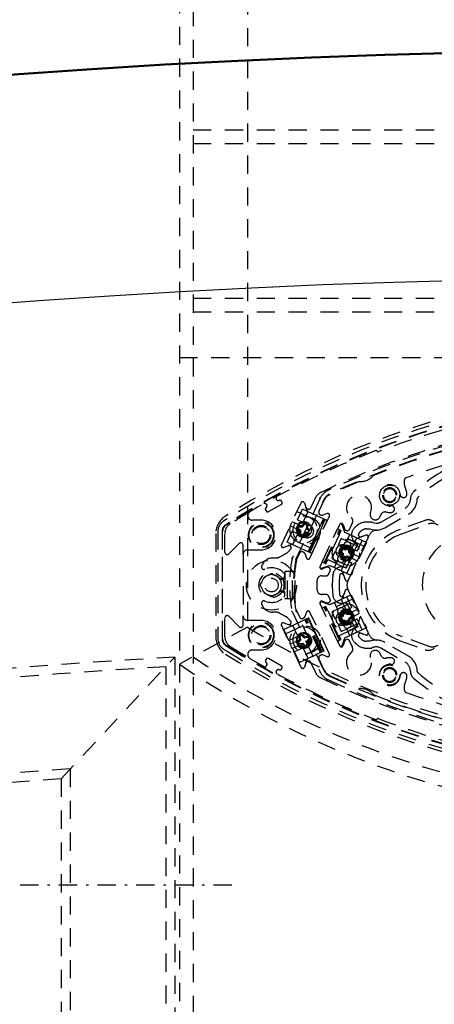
# Model space of a CAD drawing. Extents: x -7591 to -2491, y 6498 to 10061.
# Tile 66 of 125: x -5329 to -5238, y 8819 to 9035. Entities that reach past the tile are written whole.
import ezdxf

# ---------------------------------------------------------------- set-up
doc = ezdxf.new("R2010")
doc.units = 0
doc.header["$MEASUREMENT"] = 0
doc.linetypes.add('DASHDOT', pattern=[8.5, 4, -2, 0.5, -2])
doc.linetypes.add('HIDDEN', pattern=[7, 4, -3])
doc.layers.get('0').update_dxf_attribs({"linetype": 'CONTINUOUS'})
doc.layers.add('LE_ALL', color=7, linetype='CONTINUOUS', lineweight=50)
doc.layers.add('LE_HIDDEN', color=7, linetype='CONTINUOUS')
doc.layers.add('LE_MIDDLE', color=7, linetype='CONTINUOUS')

msp = doc.modelspace()

# ---------------------------------------------------------------- linework, layer by layer
msp.add_lwpolyline([(-3319.19, 8334.81, 0.111006), (-4057.65, 9007.3, 0.000315), (-4060.15, 9008.72, 0.005079), (-4100.61, 9031.15, 0.000315), (-4103.13, 9032.51, 0.252871), (-6267.97, 9031.15, 0.005079), (-6308.43, 9008.72, 0.111325), (-7049.39, 8334.81)], format="xyb")
for radius, start, end in [(2396.87, 31.73211, 148.26789), (2391.87, 31.73211, 148.26789), (2372, 31.75, 148.25), (2370, 31.79835, 148.20165), (2345, 32.74999, 147.24999), (2266.16, 35.00882, 144.99118), (2258.06, 35.00886, 144.99114), (2247.11, 35.0089, 144.9911), (2120, 90, 129.25), (2040, 31.79835, 148.20165), (1950, 32.04534, 147.95466)]:
    msp.add_arc((-5184.29, 7028.43), radius, start, end)
at = {"layer": 'LE_ALL'}
msp.add_arc((-5184.29, 7028.43), 2000, 90, 148.25, dxfattribs=at)
at = {"layer": 'LE_HIDDEN', "color": 1, "linetype": 'HIDDEN'}
for p, q in [((-5294.29, 9145.57), (-5294.29, 8670.13)), ((-5291.29, 9142.72), (-5291.29, 8670.13)), ((-5291.29, 9010.93), (-5077.29, 9010.93)), ((-5291.29, 9007.93), (-5077.29, 9007.93)), ((-5291.29, 8973.93), (-5077.29, 8973.93)), ((-5291.29, 8970.93), (-5077.29, 8970.93)), ((-5294.29, 8960.93), (-5074.29, 8960.93)), ((-5244.8, 8932.93), (-5244.8, 8934.01)), ((-5272.87, 8929.67), (-5272.99, 8929.89)), ((-5268.66, 8916.52), (-5262.54, 8929.64)), ((-5265.41, 8927.9), (-5264.39, 8930.09)), ((-5263.6, 8927.06), (-5262.42, 8929.59)), ((-5261.27, 8930.91), (-5261.27, 8930.91)), ((-5261.27, 8930.91), (-5261.27, 8930.91)), ((-5275.18, 8928.67), (-5275.06, 8928.46)), ((-5271.85, 8919.76), (-5267.54, 8929.01)), ((-5268.43, 8927.11), (-5262.99, 8924.57)), ((-5268.29, 8925.27), (-5267.19, 8927.63)), ((-5265.95, 8927.05), (-5267.19, 8927.63)), ((-5267.06, 8924.72), (-5265.96, 8927.06)), ((-5266.81, 8928.98), (-5266.45, 8928)), ((-5266.21, 8927.33), (-5266.45, 8928)), ((-5266.19, 8927.72), (-5266.08, 8927.66)), ((-5265.96, 8927.06), (-5265.95, 8927.05)), ((-5262.57, 8925.48), (-5265.95, 8927.05)), ((-5249.86, 8924.82), (-5244.64, 8927.83)), ((-5283.81, 8925.47), (-5284.59, 8924.97)), ((-5268.29, 8925.27), (-5265.57, 8924.01)), ((-5265.75, 8918.13), (-5262.37, 8925.38)), ((-5265.14, 8917.84), (-5261.76, 8925.1)), ((-5263.39, 8923.71), (-5262.57, 8925.48)), ((-5263.15, 8926.3), (-5263.36, 8926.39)), ((-5263.29, 8922.99), (-5262.21, 8925.31)), ((-5262.21, 8925.31), (-5262.57, 8925.48)), ((-5240.26, 8925.14), (-5245.74, 8923.14)), ((-5285.82, 8922.74), (-5285.82, 8899.11)), ((-5284.89, 8922.74), (-5284.89, 8899.11)), ((-5284.79, 8899.11), (-5284.79, 8922.74)), ((-5283.31, 8924.68), (-5284.1, 8924.19)), ((-5283.25, 8924.59), (-5284.04, 8924.1)), ((-5269.21, 8923.61), (-5269.91, 8923.93)), ((-5268.83, 8924.53), (-5269.49, 8924.84)), ((-5266.76, 8921.47), (-5269.48, 8922.74)), ((-5268.23, 8923.15), (-5269.21, 8923.61)), ((-5267.59, 8922.86), (-5268.09, 8923.31)), ((-5267.86, 8922.74), (-5267.93, 8922.81)), ((-5267.92, 8923.75), (-5267.24, 8923.73)), ((-5267.91, 8924.01), (-5267.46, 8924)), ((-5267.59, 8922.86), (-5267.86, 8922.74)), ((-5267.86, 8922.64), (-5267.86, 8922.74)), ((-5267.61, 8922.18), (-5267.59, 8922.86)), ((-5267.24, 8923.73), (-5267.36, 8923.99)), ((-5267.29, 8924.07), (-5266.98, 8924.41)), ((-5267.24, 8923.73), (-5266.79, 8924.23)), ((-5266.35, 8924.06), (-5266.37, 8923.38)), ((-5266.37, 8923.38), (-5266.11, 8923.49)), ((-5266.37, 8923.38), (-5265.87, 8922.93)), ((-5266.09, 8924.05), (-5266.1, 8923.6)), ((-5265.03, 8920.21), (-5263.39, 8923.71)), ((-5264.41, 8920.59), (-5263.29, 8922.99)), ((-5263.35, 8915.01), (-5259.04, 8924.26)), ((-5262.89, 8916.01), (-5259.51, 8923.26)), ((-5262.44, 8915.8), (-5259.06, 8923.05)), ((-5262.28, 8915.73), (-5258.9, 8922.98)), ((-5259.12, 8921.97), (-5258.69, 8922.88)), ((-5258.9, 8922.98), (-5259.06, 8923.05)), ((-5259.04, 8924.27), (-5259.04, 8924.26)), ((-5258.69, 8922.88), (-5258.9, 8922.98)), ((-5254.07, 8920.73), (-5258.69, 8922.88)), ((-5257.88, 8922.5), (-5258.51, 8924.25)), ((-5258.31, 8924.23), (-5257.95, 8923.25)), ((-5257.69, 8922.97), (-5257.58, 8922.91)), ((-5256.91, 8923.15), (-5256.24, 8924.59)), ((-5254.79, 8922.35), (-5254.39, 8922.75)), ((-5245.39, 8922.2), (-5239.57, 8924.33)), ((-5284.29, 8918.14), (-5284.29, 8922.27)), ((-5265.53, 8919.13), (-5270.97, 8921.67)), ((-5269.34, 8919.81), (-5268.25, 8922.15)), ((-5267.87, 8922.19), (-5267.86, 8922.64)), ((-5266.72, 8922.51), (-5267.17, 8922.01)), ((-5266.04, 8922.49), (-5266.72, 8922.51)), ((-5266.72, 8922.51), (-5266.6, 8922.24)), ((-5266.6, 8922.24), (-5266.67, 8922.17)), ((-5266.5, 8922.24), (-5266.6, 8922.24)), ((-5266.05, 8922.23), (-5266.5, 8922.24)), ((-5265.59, 8918.06), (-5264.41, 8920.59)), ((-5259.12, 8921.97), (-5261.65, 8916.54)), ((-5253.68, 8919.44), (-5259.12, 8921.97)), ((-5256.83, 8922.01), (-5257.88, 8922.5)), ((-5257.5, 8920.56), (-5256.83, 8922.01)), ((-5257.5, 8920.56), (-5255.29, 8919.53)), ((-5256.39, 8918.96), (-5255.3, 8921.3)), ((-5255.17, 8918.37), (-5254.07, 8920.73)), ((-5253.29, 8921.89), (-5254.93, 8921.29)), ((-5252.79, 8921.34), (-5252.55, 8921.86)), ((-5279.29, 8918.68), (-5276.29, 8918.68)), ((-5270.38, 8919.58), (-5271.36, 8919.22)), ((-5270.45, 8918.15), (-5269.85, 8918.75)), ((-5270.38, 8919.58), (-5269.71, 8919.82)), ((-5269.34, 8919.81), (-5269.33, 8919.8)), ((-5265.95, 8918.23), (-5265.03, 8920.21)), ((-5258.86, 8917.66), (-5258.18, 8919.11)), ((-5257.85, 8918.62), (-5258.53, 8918.72)), ((-5255.97, 8918.08), (-5258.18, 8919.11)), ((-5257.94, 8918.9), (-5258.04, 8918.91)), ((-5257.86, 8918.97), (-5257.94, 8918.9)), ((-5257.85, 8918.62), (-5257.94, 8918.9)), ((-5257.35, 8919.07), (-5257.85, 8918.62)), ((-5257.03, 8918.18), (-5256.93, 8918.85)), ((-5255.29, 8919.53), (-5255.97, 8918.08)), ((-5280.29, 8917.68), (-5280.29, 8904.18)), ((-5273.79, 8916.88), (-5273.19, 8916.88)), ((-5268.54, 8916.46), (-5267.82, 8918)), ((-5265.59, 8918.06), (-5265.95, 8918.23)), ((-5262.07, 8915.63), (-5261.65, 8916.54)), ((-5261.65, 8916.54), (-5256.21, 8914)), ((-5260.09, 8918.23), (-5260.76, 8916.78)), ((-5260.76, 8916.78), (-5259.53, 8916.21)), ((-5258.86, 8917.66), (-5260.09, 8918.23)), ((-5259.07, 8917.1), (-5256.35, 8915.83)), ((-5258.86, 8917.66), (-5256.64, 8916.63)), ((-5258.75, 8918.3), (-5258.3, 8917.8)), ((-5258.65, 8917.79), (-5258.58, 8917.71)), ((-5258.58, 8917.71), (-5258.59, 8917.61)), ((-5258.3, 8917.8), (-5258.58, 8917.71)), ((-5258.3, 8917.8), (-5258.39, 8917.13)), ((-5257.98, 8916.9), (-5257.47, 8917.36)), ((-5257.47, 8917.36), (-5257.39, 8917.08)), ((-5257.47, 8917.36), (-5256.8, 8917.26)), ((-5257.47, 8917.01), (-5257.39, 8917.08)), ((-5257.39, 8917.08), (-5257.29, 8917.06)), ((-5256.64, 8916.63), (-5257.32, 8915.18)), ((-5257.03, 8918.18), (-5256.75, 8918.26)), ((-5256.58, 8917.67), (-5257.03, 8918.18)), ((-5256.75, 8918.26), (-5256.74, 8918.36)), ((-5256.68, 8918.19), (-5256.75, 8918.26)), ((-5256.42, 8917.96), (-5256.08, 8917.8)), ((-5256.08, 8917.8), (-5254.73, 8917.17)), ((-5263.35, 8915.01), (-5263.36, 8915)), ((-5263.01, 8914.61), (-5261.26, 8915.25)), ((-5261.88, 8914.83), (-5262.86, 8914.47)), ((-5262.28, 8915.73), (-5262.44, 8915.8)), ((-5262.28, 8915.73), (-5262.07, 8915.63)), ((-5257.45, 8913.48), (-5262.07, 8915.63)), ((-5261.52, 8913.26), (-5261.14, 8914.09)), ((-5261.38, 8914.75), (-5261.49, 8914.81)), ((-5261.26, 8915.25), (-5260.21, 8914.76)), ((-5260.21, 8914.76), (-5259.53, 8916.21)), ((-5257.32, 8915.18), (-5259.53, 8916.21)), ((-5257.45, 8913.48), (-5256.35, 8915.83)), ((-5274.47, 8913.19), (-5274.5, 8913.13)), ((-5273.58, 8913.13), (-5273.61, 8913.19)), ((-5271.6, 8912.18), (-5271.92, 8912.18)), ((-5271.59, 8912.18), (-5271.6, 8912.18)), ((-5271.1, 8913.93), (-5271.1, 8907.93)), ((-5270.74, 8913.93), (-5271.1, 8913.93)), ((-5270.55, 8907.93), (-5270.55, 8913.93)), ((-5269.43, 8907.93), (-5269.43, 8913.93)), ((-5263.99, 8909.88), (-5263.99, 8911.97)), ((-5262.99, 8912.97), (-5261.98, 8912.97)), ((-5258.45, 8913.39), (-5258.44, 8913.38)), ((-5258.44, 8913.77), (-5257.84, 8912.13)), ((-5257.25, 8911.77), (-5257.1, 8912.1)), ((-5276.24, 8911.39), (-5276.3, 8911.36)), ((-5276.3, 8910.5), (-5276.24, 8910.47)), ((-5260.82, 8910.93), (-5260.67, 8910.93)), ((-5257.1, 8909.76), (-5257.25, 8910.08)), ((-5274.5, 8908.73), (-5274.47, 8908.67)), ((-5273.61, 8908.67), (-5273.58, 8908.73)), ((-5271.92, 8909.68), (-5271.6, 8909.68)), ((-5271.6, 8909.68), (-5271.59, 8909.68)), ((-5270.74, 8907.93), (-5271.1, 8907.93)), ((-5268.85, 8907.93), (-5270.74, 8907.93)), ((-5261.98, 8908.88), (-5262.99, 8908.88)), ((-5257.45, 8908.38), (-5262.07, 8906.23)), ((-5256.21, 8907.86), (-5261.65, 8905.32)), ((-5261.14, 8907.77), (-5261.52, 8908.59)), ((-5257.59, 8905.47), (-5258.68, 8907.81)), ((-5258.44, 8908.48), (-5258.45, 8908.47)), ((-5257.84, 8909.73), (-5258.44, 8908.08)), ((-5256.35, 8906.03), (-5257.45, 8908.38)), ((-5268.7, 8905.49), (-5268.7, 8905.49)), ((-5263.36, 8906.86), (-5263.35, 8906.84)), ((-5259.04, 8897.6), (-5263.35, 8906.84)), ((-5261.26, 8906.61), (-5263.01, 8907.24)), ((-5259.51, 8898.6), (-5262.89, 8905.85)), ((-5262.86, 8907.39), (-5261.88, 8907.03)), ((-5262.28, 8906.13), (-5262.44, 8906.06)), ((-5259.06, 8898.81), (-5262.44, 8906.06)), ((-5262.07, 8906.23), (-5262.28, 8906.13)), ((-5258.9, 8898.88), (-5262.28, 8906.13)), ((-5261.65, 8905.32), (-5262.07, 8906.23)), ((-5261.49, 8907.05), (-5261.38, 8907.1)), ((-5260.21, 8907.1), (-5261.26, 8906.61)), ((-5259.53, 8905.65), (-5260.76, 8905.07)), ((-5259.53, 8905.65), (-5260.21, 8907.1)), ((-5259.53, 8905.65), (-5257.32, 8906.68)), ((-5257.32, 8906.68), (-5256.64, 8905.23)), ((-5256.5, 8904.96), (-5255.16, 8905.59)), ((-5284.29, 8899.59), (-5284.29, 8903.72)), ((-5273.19, 8904.98), (-5273.79, 8904.98)), ((-5269.85, 8903.11), (-5270.45, 8903.7)), ((-5265.95, 8903.63), (-5269.33, 8902.06)), ((-5262.54, 8892.22), (-5268.66, 8905.34)), ((-5267.82, 8903.86), (-5268.54, 8905.39)), ((-5263.28, 8896.05), (-5266.67, 8903.3)), ((-5263.08, 8896.14), (-5266.46, 8903.39)), ((-5262.92, 8896.22), (-5266.3, 8903.47)), ((-5265.03, 8901.65), (-5265.95, 8903.63)), ((-5264.87, 8901.57), (-5265.85, 8903.68)), ((-5261.65, 8905.32), (-5259.12, 8899.88)), ((-5260.76, 8905.07), (-5260.09, 8903.62)), ((-5260.09, 8903.62), (-5258.86, 8904.2)), ((-5256.64, 8905.23), (-5258.86, 8904.2)), ((-5258.18, 8902.75), (-5258.86, 8904.2)), ((-5258.27, 8904.13), (-5258.78, 8903.68)), ((-5258.54, 8904.25), (-5258.62, 8904.18)), ((-5258.6, 8903.24), (-5257.93, 8903.26)), ((-5258.54, 8904.35), (-5258.54, 8904.25)), ((-5258.27, 8904.13), (-5258.54, 8904.25)), ((-5258.29, 8904.81), (-5258.27, 8904.13)), ((-5258.18, 8902.75), (-5255.97, 8903.78)), ((-5257.93, 8903.26), (-5258.04, 8902.99)), ((-5257.93, 8903.26), (-5257.47, 8902.76)), ((-5257.4, 8904.48), (-5257.86, 8904.98)), ((-5257.4, 8904.48), (-5257.29, 8904.74)), ((-5256.73, 8904.5), (-5257.4, 8904.48)), ((-5257.29, 8904.74), (-5257.36, 8904.82)), ((-5257.19, 8904.75), (-5257.29, 8904.74)), ((-5257.06, 8903.61), (-5256.55, 8904.06)), ((-5257.06, 8903.61), (-5256.79, 8903.49)), ((-5257.04, 8902.93), (-5257.06, 8903.61)), ((-5256.84, 8904.81), (-5256.5, 8904.96)), ((-5256.79, 8903.49), (-5256.71, 8903.56)), ((-5256.79, 8903.39), (-5256.79, 8903.49)), ((-5256.08, 8904.06), (-5254.73, 8904.68)), ((-5255.97, 8903.78), (-5255.29, 8902.33)), ((-5254.07, 8901.13), (-5255.17, 8903.49)), ((-5279.29, 8901.68), (-5294.29, 8893.56)), ((-5267.54, 8892.85), (-5271.85, 8902.09)), ((-5271.36, 8902.64), (-5270.38, 8902.28)), ((-5269.33, 8902.06), (-5271.29, 8901.14)), ((-5270.19, 8898.79), (-5271.29, 8901.14)), ((-5270.97, 8900.19), (-5265.53, 8902.73)), ((-5269.71, 8902.04), (-5270.38, 8902.28)), ((-5269.34, 8902.05), (-5269.33, 8902.06)), ((-5268.25, 8899.71), (-5269.34, 8902.05)), ((-5263.39, 8898.15), (-5265.03, 8901.65)), ((-5263.35, 8898.32), (-5264.87, 8901.57)), ((-5259.12, 8899.88), (-5253.68, 8902.42)), ((-5254.07, 8901.13), (-5258.69, 8898.98)), ((-5258.14, 8902.99), (-5258.04, 8902.99)), ((-5258.04, 8902.99), (-5257.97, 8902.92)), ((-5255.29, 8902.33), (-5257.5, 8901.3)), ((-5256.83, 8899.85), (-5257.5, 8901.3)), ((-5253.16, 8901.55), (-5256.83, 8899.85)), ((-5255.3, 8900.56), (-5256.39, 8902.9)), ((-5270.19, 8898.79), (-5267.47, 8900.06)), ((-5268.26, 8898.6), (-5267.96, 8898.94)), ((-5268.06, 8898.42), (-5267.61, 8898.93)), ((-5267.91, 8899.11), (-5267.97, 8899.56)), ((-5267.61, 8898.93), (-5267.89, 8899.01)), ((-5267.61, 8898.93), (-5267.71, 8899.6)), ((-5267.12, 8900.02), (-5266.78, 8899.72)), ((-5266.79, 8899.37), (-5266.12, 8899.47)), ((-5266.78, 8899.72), (-5266.71, 8899.65)), ((-5266.71, 8899.65), (-5266.6, 8899.67)), ((-5265.9, 8899.06), (-5266.35, 8898.55)), ((-5258.69, 8898.98), (-5259.12, 8899.88)), ((-5258.9, 8898.88), (-5258.69, 8898.98)), ((-5258.51, 8897.61), (-5257.88, 8899.36)), ((-5257.88, 8899.36), (-5256.83, 8899.85)), ((-5257.58, 8898.95), (-5257.69, 8898.89)), ((-5254.93, 8900.57), (-5253.29, 8899.97)), ((-5254.39, 8899.1), (-5254.79, 8899.5)), ((-5252.55, 8900), (-5252.79, 8900.51)), ((-5239.57, 8897.53), (-5245.39, 8899.65)), ((-5284.04, 8897.76), (-5283.25, 8897.26)), ((-5269.21, 8898.25), (-5269.91, 8897.92)), ((-5268.83, 8897.33), (-5269.49, 8897.02)), ((-5266.29, 8897.52), (-5269.01, 8896.25)), ((-5267.81, 8897.8), (-5268.83, 8897.33)), ((-5262.99, 8897.29), (-5268.43, 8894.75)), ((-5267.17, 8898.11), (-5267.84, 8898.01)), ((-5267.25, 8897.83), (-5267.36, 8897.81)), ((-5267.17, 8898.11), (-5267.25, 8897.83)), ((-5267.18, 8897.76), (-5267.25, 8897.83)), ((-5266.84, 8897.46), (-5267.18, 8897.76)), ((-5266.66, 8897.65), (-5267.17, 8898.11)), ((-5265.96, 8894.8), (-5267.06, 8897.14)), ((-5266.35, 8898.55), (-5266.25, 8897.88)), ((-5266.35, 8898.55), (-5266.07, 8898.46)), ((-5266, 8898.54), (-5266.07, 8898.46)), ((-5266.07, 8898.46), (-5266.05, 8898.36)), ((-5265.7, 8898.88), (-5266, 8898.54)), ((-5262.57, 8896.38), (-5263.39, 8898.15)), ((-5262.47, 8896.43), (-5263.35, 8898.32)), ((-5258.9, 8898.88), (-5259.06, 8898.81)), ((-5259.04, 8897.6), (-5259.04, 8897.58)), ((-5257.95, 8898.61), (-5258.31, 8897.63)), ((-5256.24, 8897.27), (-5256.91, 8898.7)), ((-5249.86, 8897.04), (-5244.64, 8894.02)), ((-5245.74, 8898.71), (-5240.26, 8896.72)), ((-5320.29, 8868.41), (-5295.29, 8895.12)), ((-5295.29, 8895.13), (-5295.29, 8354.5)), ((-5265.96, 8894.8), (-5265.95, 8894.81)), ((-5262.42, 8892.27), (-5263.6, 8894.8)), ((-5263.36, 8895.46), (-5263.15, 8895.56)), ((-5297.29, 8893.01), (-5297.29, 8354.36)), ((-5275.06, 8893.4), (-5275.18, 8893.18)), ((-5266.45, 8893.86), (-5266.81, 8892.88)), ((-5266.45, 8893.86), (-5266.21, 8894.52)), ((-5266.08, 8894.2), (-5266.19, 8894.14)), ((-5264.39, 8891.77), (-5265.41, 8893.95)), ((-5272.99, 8891.97), (-5272.87, 8892.19)), ((-5261.27, 8890.95), (-5261.27, 8890.95)), ((-5244.8, 8887.84), (-5244.8, 8888.93)), ((-5318.29, 8870.56), (-5318.29, 8352.71)), ((-5320.29, 8868.41), (-5320.29, 8352.53))]:
    msp.add_line(p, q, dxfattribs=at)
for points in [[(-7153.76, 8297.61, -0.254675), (-5186.29, 9371.43), (-5186.29, 9290.46), (-5204.29, 9290.46), (-5204.29, 9288.46), (-5184.29, 9288.43), (-5164.29, 9288.46), (-5164.29, 9290.46), (-5182.29, 9290.46)], [(-7153.76, 8297.61, -0.254675), (-5186.29, 9371.43), (-5186.29, 9290.43), (-5204.29, 9290.43)], [(-5182.29, 9290.46), (-5182.29, 9371.43, -0.254675), (-3214.82, 8297.61), (-3480.59, 8126.66, 0.078205), (-3900.25, 8596.86), (-3840.14, 8670.42, 0.172955), (-5182.29, 9150.43), (-5182.29, 9191.4), (-5164.29, 9191.4), (-5164.29, 9193.4), (-5184.29, 9193.43), (-5204.29, 9193.4), (-5204.29, 9191.4), (-5186.29, 9191.4), (-5186.29, 9150.43, 0.172955), (-6528.44, 8670.42)], [(-5186.29, 9150.43, 0.172955), (-6528.44, 8670.42), (-6468.33, 8596.86, 0.078205), (-6887.99, 8126.67), (-7155.44, 8298.7)], [(-5279.29, 9131.28), (-5279.29, 8901.68, 0.285381), (-5089.29, 8901.68)], [(-5284.18, 8895.78, 0.288392), (-5084.4, 8895.78, 0.257807), (-5082.29, 8899.59), (-5082.29, 8922.27, 0.257806), (-5084.4, 8926.07, 0.288392), (-5284.18, 8926.07, 0.257808), (-5286.29, 8922.27), (-5286.29, 8899.59, 0.257806), (-5284.18, 8895.78)], [(-5227.95, 8943.66, 0.04931), (-5261.64, 8931.7, 0.175441), (-5263.33, 8930.01), (-5269.52, 8916.72, 0.094659), (-5269.52, 8905.14), (-5263.33, 8891.85, 0.175441), (-5261.64, 8890.16, 0.04931), (-5227.95, 8878.2)], [(-5226.26, 8943.98, 0.351559), (-5226.82, 8944.25, 0.053212), (-5263.21, 8931.28, 0.173187), (-5264.39, 8930.09)], [(-5229.07, 8939.09, 0.206042), (-5229.46, 8939.15, 0.022123), (-5244.47, 8934.48, 0.316285), (-5244.8, 8934.01)], [(-5228.55, 8939.02, 0.226785), (-5230.27, 8939.09, 0.07165), (-5242.77, 8931.38, 0.223163), (-5243.49, 8929.83)], [(-5249.64, 8930.68, 1), (-5246.44, 8930.68, 0.999999), (-5249.64, 8930.68)], [(-5246.64, 8930.68, 1.000001), (-5249.44, 8930.68, 1.000002), (-5246.64, 8930.68)], [(-5275.2, 8927.95, 0.414214), (-5275.35, 8927.44), (-5275.23, 8927.22, 0.414214), (-5274.72, 8927.07), (-5271.88, 8928.65, 0.414214), (-5271.73, 8929.16), (-5271.85, 8929.37, 0.414214), (-5272.36, 8929.52)], [(-5253.15, 8923.27), (-5252.38, 8923.27, 0.22718), (-5249.11, 8923.52), (-5243.89, 8926.53, 0.268832), (-5241.99, 8929.84)], [(-5276.29, 8918.68, 1), (-5276.29, 8925.18), (-5278.26, 8925.18)], [(-5266.69, 8917.85), (-5266.34, 8916.88, 0.668179), (-5265.6, 8916.85), (-5261.29, 8926.09, 0.668179), (-5261.79, 8926.64), (-5262.77, 8926.28)], [(-5284.89, 8899.11, 0.257807), (-5284.1, 8897.67), (-5283.31, 8897.17, 0.288476), (-5085.22, 8897.21), (-5084.48, 8897.67, 0.257723), (-5083.69, 8899.11), (-5083.69, 8922.74)], [(-5268.23, 8923.15, 4.791288), (-5267.81, 8924.06), (-5268.83, 8924.53)], [(-5268.47, 8923.26, 2.001501), (-5266.43, 8924.51, 0.302151), (-5268.05, 8924.17)], [(-5252.07, 8924.77), (-5253.15, 8924.77, 0.198913), (-5255.46, 8923.81), (-5255.85, 8923.42, 0.564848), (-5255.03, 8920.09), (-5256.28, 8917.41)], [(-5258.19, 8913.1), (-5257.84, 8912.13, 0.668179), (-5257.1, 8912.1), (-5252.79, 8921.34, 0.668178), (-5253.29, 8921.89), (-5254.27, 8921.53)], [(-5280.29, 8917.68), (-5280.29, 8919.72, 0.668179), (-5281.14, 8920.07), (-5283.44, 8917.78)], [(-5265.95, 8918.23), (-5269.33, 8919.8, 0.198912), (-5269.71, 8919.82)], [(-5255.17, 8918.37), (-5257.89, 8919.64, 1), (-5259.07, 8917.1)], [(-5258.68, 8914.05), (-5257.59, 8916.39, 0.604669), (-5256.39, 8918.96, 1.653801), (-5257.59, 8916.39)], [(-5258.04, 8918.91), (-5258.49, 8918.98, 0.683258), (-5258.94, 8918.13), (-5258.65, 8917.79)], [(-5256.74, 8918.36), (-5256.68, 8918.81, 0.683254), (-5257.52, 8919.27), (-5257.86, 8918.97)], [(-5273.79, 8916.88, 0.341112), (-5276.21, 8915.01, 0.623223), (-5275.53, 8914.42)], [(-5258.59, 8917.61), (-5258.65, 8917.16, 0.683252), (-5257.81, 8916.71), (-5257.47, 8917.01)], [(-5256.39, 8917.18), (-5257.58, 8914.62, 0.024971), (-5257.76, 8914.72)], [(-5257.29, 8917.06), (-5256.84, 8917, 0.68325), (-5256.39, 8917.85), (-5256.68, 8918.19)], [(-5257.77, 8914.72, 0.51956), (-5260.52, 8913.27, 0.031518), (-5260.67, 8910.93, 0.031521), (-5260.52, 8908.59, 0.519515), (-5257.77, 8907.13)], [(-5254.27, 8900.33), (-5253.29, 8899.97, 0.668179), (-5252.79, 8900.51), (-5257.1, 8909.76, 0.668178), (-5257.84, 8909.73), (-5258.19, 8908.75)], [(-5275.53, 8907.43, 0.623223), (-5276.21, 8906.85, 0.341112), (-5273.79, 8904.98)], [(-5256.35, 8906.03), (-5259.07, 8904.76, 1), (-5257.89, 8902.22), (-5255.17, 8903.49)], [(-5257.76, 8907.14, 0.024971), (-5257.58, 8907.24), (-5256.33, 8904.55)], [(-5283.44, 8904.07), (-5281.14, 8901.78, 0.668179), (-5280.29, 8902.14), (-5280.29, 8904.18)], [(-5262.77, 8895.58), (-5261.79, 8895.22, 0.668179), (-5261.29, 8895.76), (-5265.6, 8905.01, 0.668179), (-5266.34, 8904.98), (-5266.69, 8904)], [(-5258.62, 8904.18), (-5258.95, 8903.87, 0.683245), (-5258.6, 8902.98), (-5258.14, 8902.99)], [(-5256.84, 8904.81, 4.791288), (-5256.42, 8903.9), (-5256.08, 8904.06)], [(-5257.36, 8904.82), (-5257.66, 8905.16, 0.683258), (-5258.55, 8904.8), (-5258.54, 8904.35)], [(-5257.97, 8902.92), (-5257.67, 8902.58, 0.683245), (-5256.78, 8902.94), (-5256.79, 8903.39)], [(-5256.71, 8903.56), (-5256.38, 8903.86, 0.683251), (-5256.73, 8904.76), (-5257.19, 8904.75)], [(-5256.22, 8904.33), (-5255.03, 8901.77, 0.564848), (-5255.85, 8898.44), (-5255.46, 8898.04, 0.198912), (-5253.15, 8897.09), (-5252.07, 8897.09)], [(-5278.26, 8896.68), (-5276.29, 8896.68, 1), (-5276.29, 8903.18), (-5279.29, 8903.18)], [(-5257.69, 8902.97, 1), (-5257.01, 8901.52, 1), (-5257.69, 8902.97)], [(-5285.82, 8899.11, 0.257807), (-5284.59, 8896.88), (-5283.81, 8896.39)], [(-5267.81, 8897.8, 4.791288), (-5268.23, 8898.71), (-5269.21, 8898.25)], [(-5268.05, 8897.69, 2.001501), (-5267.69, 8900.06, 0.302151), (-5268.47, 8898.59)], [(-5241.99, 8892.02, 0.268832), (-5243.89, 8895.32), (-5249.11, 8898.34, 0.22718), (-5252.38, 8898.59), (-5253.15, 8898.59)], [(-5272.36, 8892.34, 0.414214), (-5271.85, 8892.48), (-5271.73, 8892.7, 0.414214), (-5271.88, 8893.21), (-5274.72, 8894.79, 0.414214), (-5275.23, 8894.64), (-5275.35, 8894.42, 0.414214), (-5275.2, 8893.91)], [(-5262.57, 8896.38), (-5265.95, 8894.81, 0.198912), (-5266.21, 8894.52)], [(-5246.44, 8891.18, 1), (-5249.64, 8891.18, 0.999999), (-5246.44, 8891.18)], [(-5246.64, 8891.18, 1.000002), (-5249.44, 8891.18, 1.000001), (-5246.64, 8891.18)], [(-5264.39, 8891.77, 0.173187), (-5263.21, 8890.57, 0.053212), (-5226.82, 8877.61, 0.351559), (-5226.26, 8877.88)], [(-5243.49, 8892.02, 0.223163), (-5242.77, 8890.48, 0.07165), (-5230.27, 8882.77, 0.226784), (-5228.55, 8882.83)], [(-5244.8, 8887.84, 0.316285), (-5244.47, 8887.37, 0.022123), (-5229.46, 8882.71, 0.206042), (-5229.07, 8882.77)]]:
    msp.add_lwpolyline(points, format="xyb", dxfattribs=at)
for points in [[(-5263.33, 8930.01), (-5263.33, 8930.01), (-5263.34, 8930.01), (-5263.35, 8930.02), (-5263.37, 8930.03), (-5263.39, 8930.04), (-5263.41, 8930.05), (-5263.44, 8930.06), (-5263.46, 8930.07)], [(-5261.76, 8925.1), (-5261.76, 8925.1), (-5261.78, 8925.11), (-5261.82, 8925.13), (-5261.87, 8925.15), (-5261.94, 8925.18), (-5262.02, 8925.22), (-5262.11, 8925.26), (-5262.21, 8925.31)], [(-5275.18, 8924.5), (-5275.21, 8924.49), (-5275.32, 8924.45)], [(-5274.59, 8924.03), (-5274.61, 8924.15), (-5274.62, 8924.18)], [(-5269.33, 8919.8), (-5270.57, 8920.38), (-5269.48, 8922.74)], [(-5267.93, 8922.81), (-5268.27, 8923.11), (-5268.37, 8923.25), (-5268.42, 8923.41)], [(-5267.46, 8924), (-5267.36, 8923.99), (-5267.29, 8924.07)], [(-5266.1, 8923.6), (-5266.11, 8923.49), (-5266.03, 8923.43)], [(-5266.03, 8923.43), (-5265.69, 8923.12), (-5265.59, 8922.99), (-5265.54, 8922.83)], [(-5259.06, 8923.05), (-5259.16, 8923.1), (-5259.25, 8923.14), (-5259.33, 8923.18), (-5259.39, 8923.21), (-5259.44, 8923.23), (-5259.48, 8923.25), (-5259.5, 8923.26), (-5259.51, 8923.26)], [(-5252.07, 8924.77), (-5251.55, 8924.58), (-5251.01, 8924.51)], [(-5278.96, 8922.35), (-5279.05, 8922.27), (-5279.07, 8922.25)], [(-5279.07, 8921.61), (-5279.05, 8921.59), (-5278.96, 8921.51)], [(-5266.67, 8922.17), (-5266.98, 8921.83), (-5267.11, 8921.73), (-5267.27, 8921.68)], [(-5256.83, 8922.01), (-5253.16, 8920.3), (-5256.55, 8913.05), (-5260.21, 8914.76)], [(-5257.5, 8920.56), (-5258.73, 8921.14), (-5259.41, 8919.69), (-5258.18, 8919.11)], [(-5275.32, 8919.41), (-5275.21, 8919.36), (-5275.18, 8919.36)], [(-5274.62, 8919.68), (-5274.61, 8919.71), (-5274.59, 8919.83)], [(-5269.52, 8916.72), (-5269.53, 8916.72), (-5269.56, 8916.73), (-5269.59, 8916.74), (-5269.64, 8916.75), (-5269.66, 8916.76), (-5269.67, 8916.76)], [(-5268.6, 8916.62), (-5268.6, 8916.62), (-5268.61, 8916.62), (-5268.63, 8916.58)], [(-5267.16, 8918.24), (-5267.08, 8918.2), (-5266.94, 8918.13)], [(-5265.14, 8917.84), (-5265.14, 8917.85), (-5265.17, 8917.86), (-5265.2, 8917.88), (-5265.25, 8917.9), (-5265.32, 8917.93), (-5265.4, 8917.97), (-5265.49, 8918.01), (-5265.59, 8918.06)], [(-5256.84, 8917.05), (-5256.5, 8916.89), (-5255.16, 8916.27)], [(-5262.44, 8915.8), (-5262.54, 8915.85), (-5262.63, 8915.89), (-5262.71, 8915.93), (-5262.77, 8915.96), (-5262.82, 8915.98), (-5262.86, 8916), (-5262.88, 8916.01), (-5262.89, 8916.01)], [(-5257.69, 8914.85), (-5257.71, 8914.83), (-5257.72, 8914.8), (-5257.73, 8914.78), (-5257.74, 8914.76), (-5257.75, 8914.74), (-5257.76, 8914.73), (-5257.76, 8914.72), (-5257.76, 8914.72)], [(-5268.85, 8907.93), (-5268.85, 8913.93), (-5270.74, 8913.93)], [(-5260.67, 8913.29), (-5260.64, 8913.28), (-5260.61, 8913.28), (-5260.58, 8913.28), (-5260.56, 8913.27), (-5260.54, 8913.27), (-5260.53, 8913.27), (-5260.52, 8913.27), (-5260.52, 8913.27)], [(-5260.21, 8907.1), (-5256.55, 8908.8), (-5253.16, 8901.55)], [(-5268.72, 8905.6), (-5268.72, 8905.6), (-5268.72, 8905.59), (-5268.72, 8905.55)], [(-5262.44, 8906.06), (-5262.54, 8906.01), (-5262.63, 8905.97), (-5262.71, 8905.93), (-5262.77, 8905.9), (-5262.82, 8905.88), (-5262.86, 8905.86), (-5262.88, 8905.85), (-5262.89, 8905.85)], [(-5257.69, 8907), (-5257.71, 8907.03), (-5257.72, 8907.06), (-5257.73, 8907.08), (-5257.74, 8907.1), (-5257.75, 8907.12), (-5257.76, 8907.13), (-5257.76, 8907.14), (-5257.76, 8907.14)], [(-5269.52, 8905.14), (-5269.53, 8905.14), (-5269.56, 8905.13), (-5269.59, 8905.12), (-5269.64, 8905.11), (-5269.66, 8905.1), (-5269.67, 8905.09)], [(-5266.94, 8903.73), (-5267.08, 8903.65), (-5267.16, 8903.62)], [(-5265.85, 8903.68), (-5265.86, 8903.68), (-5265.88, 8903.67), (-5265.92, 8903.65), (-5265.95, 8903.63)], [(-5275.18, 8902.5), (-5275.21, 8902.49), (-5275.32, 8902.45)], [(-5274.59, 8902.03), (-5274.61, 8902.15), (-5274.62, 8902.18)], [(-5258.18, 8902.75), (-5259.41, 8902.17), (-5258.73, 8900.72), (-5257.5, 8901.3)], [(-5278.96, 8900.35), (-5279.05, 8900.27), (-5279.07, 8900.25)], [(-5279.07, 8899.61), (-5279.05, 8899.59), (-5278.96, 8899.51)], [(-5267.96, 8898.94), (-5267.89, 8899.01), (-5267.91, 8899.11)], [(-5267.3, 8899.82), (-5266.79, 8899.37), (-5266.71, 8899.65)], [(-5266.6, 8899.67), (-5266.16, 8899.73), (-5265.98, 8899.72), (-5265.83, 8899.66)], [(-5275.32, 8897.41), (-5275.21, 8897.36), (-5275.18, 8897.36)], [(-5274.62, 8897.68), (-5274.61, 8897.71), (-5274.59, 8897.83)], [(-5267.36, 8897.81), (-5267.8, 8897.75), (-5267.98, 8897.76), (-5268.13, 8897.82)], [(-5266.05, 8898.36), (-5265.99, 8897.91), (-5266, 8897.74), (-5266.06, 8897.59)], [(-5259.06, 8898.81), (-5259.16, 8898.76), (-5259.25, 8898.72), (-5259.33, 8898.68), (-5259.39, 8898.65), (-5259.44, 8898.63), (-5259.48, 8898.61), (-5259.5, 8898.6), (-5259.51, 8898.6)], [(-5265.95, 8894.81), (-5267.91, 8893.89), (-5269.01, 8896.25)], [(-5262.47, 8896.43), (-5262.48, 8896.43), (-5262.5, 8896.42), (-5262.53, 8896.4), (-5262.57, 8896.38)], [(-5263.33, 8891.85), (-5263.33, 8891.85), (-5263.34, 8891.84), (-5263.35, 8891.84), (-5263.37, 8891.83), (-5263.39, 8891.82), (-5263.41, 8891.81), (-5263.44, 8891.8), (-5263.46, 8891.78)], [(-5261.64, 8890.16), (-5261.65, 8890.16), (-5261.65, 8890.15), (-5261.65, 8890.14), (-5261.66, 8890.12), (-5261.67, 8890.1), (-5261.68, 8890.08), (-5261.7, 8890.05), (-5261.71, 8890.02)]]:
    msp.add_lwpolyline(points, dxfattribs=at)
for centre, radius in [((-5248.04, 8930.68), 2.2), ((-5266.98, 8923.12), 3), ((-5266.29, 8922.93), 3), ((-5276.29, 8921.93), 2.8), ((-5276.29, 8921.93), 2.7), ((-5276.29, 8921.93), 2.1), ((-5276.29, 8921.93), 1.9), ((-5266.98, 8923.12), 1.75), ((-5257.66, 8917.99), 3), ((-5229.29, 8910.93), 11.5), ((-5257.66, 8917.99), 1.75), ((-5274.04, 8910.93), 5.5), ((-5274.04, 8910.93), 2.75), ((-5274.04, 8910.93), 1.5), ((-5257.66, 8903.87), 3), ((-5257.66, 8903.87), 1.75), ((-5276.29, 8899.93), 2.8), ((-5276.29, 8899.93), 2.7), ((-5276.29, 8899.93), 2.1), ((-5276.29, 8899.93), 1.9), ((-5266.98, 8898.74), 3), ((-5266.29, 8898.93), 3), ((-5266.98, 8898.74), 1.75), ((-5248.04, 8891.18), 2.2)]:
    msp.add_circle(centre, radius, dxfattribs=at)
for centre, radius, start, end in [((-5184.29, 7028.43), 2120, 90, 129.25), ((-5184.29, 7028.43), 2065.69, 40.48822, 139.52979), ((-5184.29, 7028.43), 2063.69, 40.48822, 139.52979), ((-5184.29, 7028.43), 2042.69, 40.48822, 139.51177), ((-5184.29, 7028.43), 2040.69, 40.48822, 139.51177), ((-5184.29, 8767.29), 186.88, 57.8078, 122.1741), ((-5184.29, 8767.29), 185.95, 57.8078, 122.1741), ((-5184.29, 8767.29), 185.85, 57.8078, 122.1741), ((-5184.29, 8767.28), 185.2, 102.075, 110.9619), ((-5184.29, 8767.29), 180.82, 104.2443, 115.1969), ((-5184.29, 8767.28), 180.7, 104.2444, 111.8628), ((-5184.29, 8767.28), 185.6, 111.0856, 120.5995), ((-5250.99, 8940.27), 0.2, 21.0238, 111.0856), ((-5250.62, 8940.41), 0.2, -158.9762, -69.0381), ((-5209.76, 8891.85), 50, 113.4753, 129.8682), ((-5184.29, 8767.29), 180.69, 112.9577, 115.1965), ((-5254.55, 8937.67), 4, -93.1604, -42.0189), ((-5248.04, 8930.68), 2.3, 4.235, -84.2352), ((-5243.8, 8932.93), 1, 180, -152.0835), ((-5248.04, 8930.68), 3.8, 4.235, 27.9165), ((-5272.66, 8930.07), 0.375, 119, -151), ((-5272.54, 8929.85), 0.375, -151, -61), ((-5267.18, 8928.84), 0.4, 20, 155), ((-5260.15, 8928.53), 2.63, 115.2258, 155), ((-5260.15, 8928.53), 2.5, 115.1965, 155), ((-5254.79, 8927.93), 2.75, -22.8501, -128.9558), ((-5245, 8930.9), 0.75, -175.765, 4.235), ((-5245.79, 8929.83), 2.3, -60, 0.1888), ((-5241.49, 8929.84), 0.5, 129.8682, -179.8112), ((-5275.51, 8928.49), 0.375, 29, 119), ((-5275.39, 8928.27), 0.375, -61, 29), ((-5265.98, 8928.17), 0.5, -160, -115), ((-5265.74, 8927.5), 0.5, -160, -115), ((-5265.86, 8928.11), 0.5, -115, -25), ((-5263.15, 8926.85), 0.5, 155, -115), ((-5248.04, 8928.78), 0.5, -148.9501, -31.0499), ((-5247.73, 8927.64), 0.75, -84.2352, 95.7648), ((-5283.19, 8922.74), 2.63, 122.1741, 180), ((-5184.29, 8767.28), 185.6, 120.5995, 122.1742), ((-5278.26, 8926.18), 1, 120.5995, -90), ((-5262.94, 8926.75), 0.5, -115, -70), ((-5257.15, 8925.01), 1, -25, 51.0442), ((-5251.2, 8926.41), 1.15, 157.1499, -22.8504), ((-5235.33, 8920.7), 17.23, 165.8332, 166.3471), ((-5254.79, 8927.93), 5.05, -22.8504, -18.7076), ((-5249.06, 8925.99), 1, 77.7356, 161.2924), ((-5248.04, 8930.68), 3.8, -102.2644, -84.2352), ((-5239.58, 8923.26), 2, 47.1904, 110), ((-5283.19, 8922.74), 1.7, 122.1741, 180), ((-5283.19, 8922.74), 1.6, 122.1741, 180), ((-5281.79, 8922.27), 2.5, 122.1742, 180), ((-5275.09, 8924.01), 0.5, 19.6851, 100.3149), ((-5266.98, 8923.12), 1.6, 173.21, 136.79), ((-5266.98, 8923.12), 1.6, 136.79, 173.21), ((-5266.98, 8923.12), 1.5, 135.5288, 174.4712), ((-5267.93, 8923.55), 0.457, 87.3689, 139.9629), ((-5267.93, 8923.5), 0.25, 88.2798, -131.7202), ((-5266.61, 8924.05), 0.515, -0.4066, 136.9661), ((-5266.6, 8924.07), 0.25, -1.7202, 138.2798), ((-5266.16, 8922.74), 1.4, -114.9999, 64.9999), ((-5266.03, 8922.74), 0.25, -91.7202, 48.2798), ((-5258.68, 8924.09), 0.4, 20, 155), ((-5258.78, 8924.15), 0.283, 20, 155), ((-5257.48, 8923.42), 0.5, -160, -114.9998), ((-5257.36, 8923.36), 0.5, -114.9998, -25), ((-5253.15, 8921.51), 1.76, 90, 135), ((-5241.29, 8910.93), 13, 110, -110), ((-5250.74, 8921.02), 2, 92.7174, 155), ((-5251.01, 8926.81), 2.3, -90, -60), ((-5238.71, 8921.98), 2.5, 58.7088, 110), ((-5278.69, 8921.93), 0.5, 139.6851, -139.6851), ((-5267.37, 8922.18), 0.497, 179.1835, -139.5565), ((-5267.36, 8922.17), 0.25, 178.2798, -41.7202), ((-5266.04, 8922.72), 0.487, -90.9868, -50.0173), ((-5255.1, 8921.76), 0.5, -115, -70), ((-5254.44, 8922), 0.5, 135, -70), ((-5241.29, 8910.93), 12, 110, -110), ((-5279.29, 8917.68), 1, 90, 180), ((-5275.09, 8919.85), 0.5, -100.3149, -19.6851), ((-5271.49, 8919.6), 0.4, 155, -70), ((-5270.21, 8919.11), 0.5, -45, 110), ((-5257.66, 8917.99), 1.5, 161.7523, -128.6071), ((-5257.66, 8917.99), 1.25, -1.4218, -48.5782), ((-5257.66, 8917.99), 1.5, 61.7202, 141.2815), ((-5258.56, 8918.47), 0.25, 81.7202, -138.2798), ((-5257.35, 8919.61), 0.8, 65, -115), ((-5257.35, 8919.61), 0.8, -115, 65), ((-5257.18, 8918.89), 0.25, -8.2798, 131.7202), ((-5257.66, 8917.99), 1.5, -20.859, 61.7202), ((-5257.29, 8925.18), 5.57, -68.3899, -66.0946), ((-5283.79, 8918.14), 0.5, 180, -45), ((-5273.19, 8918.88), 2, -90, -61.3797), ((-5358.79, 9075.74), 180.7, -61.3797, -60.813), ((-5271.16, 8918.86), 1, -60.813, -45), ((-5239.23, 8910.93), 29.97, 169.5451, -169.545), ((-5239.23, 8910.93), 29.84, 169.5451, -180), ((-5265.15, 8915.32), 3.69, 158.4214, 166.4784), ((-5268.09, 8916.25), 0.63, 155, 169.5451), ((-5268.09, 8916.25), 0.5, 155, 169.5451), ((-5267.37, 8917.78), 0.5, 65, 155), ((-5267.16, 8917.68), 0.5, 20, 62.9699), ((-5258.7, 8916.71), 0.8, 65, -115), ((-5258.7, 8916.71), 0.8, -115, 65), ((-5258.15, 8917.09), 0.25, 171.7202, -48.2798), ((-5257.66, 8917.99), 1.5, -108.5546, -38.419), ((-5256.77, 8917.51), 0.25, -98.2798, 41.7202), ((-5274.04, 8910.93), 3.8, 44.2351, 113.0688), ((-5262.99, 8914.85), 0.4, 155, -70), ((-5263.11, 8914.88), 0.283, 155, -70), ((-5261.71, 8914.36), 0.5, 65.0002, 110), ((-5261.59, 8914.3), 0.5, -25, 65.0002), ((-5262.97, 8913.06), 5.61, 16.1464, 18.4236), ((-5274.04, 8910.93), 2.3, 44.2351, -44.2351), ((-5274.04, 8910.93), 2.25, 101.7159, 168.2841), ((-5274.04, 8912.93), 0.5, 31.3323, 148.6677), ((-5274.04, 8910.93), 2.25, 39.5212, 78.2841), ((-5271.85, 8913.06), 0.75, -135.7649, -75.982), ((-5271.92, 8912.68), 0.5, -140.4788, -90), ((-5274.04, 8910.93), 2.25, 19.4724, 39.52), ((-5271.85, 8913.06), 0.75, -75.982, 44.2351), ((-5271.6, 8912.68), 0.5, -88.3824, 0), ((-5262.99, 8911.97), 1, 90, 180), ((-5261.98, 8913.47), 0.5, -90, -25), ((-5242.05, 8910.93), 17.12, 172.7778, 179.9995), ((-5258.63, 8913.03), 0.4, 62.9697, 172.788), ((-5258.91, 8913.6), 0.5, 20, 65), ((-5258.66, 8912.93), 0.5, 20, 62.9697), ((-5276.04, 8910.93), 0.5, 121.3323, -121.3323), ((-5274.04, 8910.93), 2.25, -168.2841, -101.7159), ((-5274.04, 8910.93), 2.25, -39.5195, -19.4729), ((-5274.04, 8910.93), 2.25, -19.4712, 19.4712), ((-5239.23, 8910.93), 29.84, 180, -169.5451), ((-5262.99, 8909.88), 1, 180, -90), ((-5242.05, 8910.93), 17.12, -179.9995, -172.7778), ((-5255.44, 8910.93), 2, 155, -155), ((-5274.04, 8910.93), 3.8, -113.0688, -44.2351), ((-5274.04, 8908.93), 0.5, -148.6677, -31.3323), ((-5274.04, 8910.93), 2.25, -78.2841, -39.5212), ((-5271.85, 8908.8), 0.75, 75.982, 135.7649), ((-5271.92, 8909.18), 0.5, 90, 140.4788), ((-5271.85, 8908.8), 0.75, -44.2351, 75.982), ((-5271.6, 8909.18), 0.5, 0, 88.3823), ((-5261.98, 8908.38), 0.5, 25, 90), ((-5261.59, 8907.56), 0.5, -65.0002, 25), ((-5258.63, 8908.83), 0.4, -172.7881, -62.9698), ((-5258.91, 8908.25), 0.5, -65, -20), ((-5258.66, 8908.92), 0.5, -62.9697, -20), ((-5261.51, 8907.79), 7.53, -163.691, -161.7063), ((-5268.09, 8905.6), 0.63, -169.5456, -155), ((-5268.09, 8905.6), 0.5, -169.5451, -155), ((-5262.99, 8907.01), 0.4, 70, -155), ((-5263.11, 8906.98), 0.283, 70, -155), ((-5261.71, 8907.5), 0.5, -110, -65.0002), ((-5258.7, 8905.15), 0.8, 115, -65), ((-5257.66, 8903.87), 1.6, 87.3203, -37.32), ((-5258.7, 8905.15), 0.8, -65, 115), ((-5262.97, 8908.8), 5.61, -18.4236, -16.1464), ((-5257.66, 8903.87), 1.6, -37.3201, 87.3201), ((-5283.79, 8903.72), 0.5, 45, 180), ((-5279.29, 8904.18), 1, 180, -90), ((-5273.19, 8902.98), 2, 61.3797, 90), ((-5358.79, 8746.11), 180.7, 60.813, 61.3797), ((-5271.16, 8903), 1, 45, 60.813), ((-5267.37, 8904.07), 0.5, -155, -64.9999), ((-5267.16, 8904.17), 0.5, -62.9699, -20), ((-5257.66, 8903.87), 1.5, 111.7202, -168.7185), ((-5258.61, 8903.49), 0.25, 131.7202, -88.2798), ((-5258.04, 8904.82), 0.25, 41.7202, -178.2798), ((-5257.66, 8903.87), 1.5, 29.141, 111.7202), ((-5257.66, 8903.87), 1.5, -58.5546, 11.581), ((-5256.72, 8904.25), 0.25, -48.2798, 91.7202), ((-5275.09, 8902.01), 0.5, 19.6851, 100.3149), ((-5271.49, 8902.26), 0.4, 70, -155), ((-5270.21, 8902.75), 0.5, -110, 45), ((-5269.54, 8902.51), 0.5, -110, -65), ((-5257.66, 8903.87), 1.5, -148.2477, -78.6071), ((-5257.29, 8902.92), 0.25, -138.2798, 1.7202), ((-5257.29, 8896.67), 5.57, 66.095, 68.3899), ((-5283.19, 8899.11), 1.6, 180, -122.1741), ((-5281.79, 8899.59), 2.5, -180, -122.1742), ((-5278.69, 8899.93), 0.5, 139.6851, -139.6851), ((-5266.98, 8898.74), 1.6, -136.79, -173.21), ((-5267.46, 8899.62), 0.515, 49.5937, -173.0343), ((-5267.46, 8899.64), 0.25, 48.2798, -171.7202), ((-5266.88, 8898.79), 1.4, -64.9998, 114.9998), ((-5266.08, 8899.22), 0.25, -41.7202, 98.2798), ((-5266.07, 8899.2), 0.487, -40.9876, -0.0162), ((-5257.36, 8898.49), 0.5, 25, 115.0002), ((-5255.1, 8900.1), 0.5, 70, 115), ((-5254.44, 8899.86), 0.5, 70, -134.9999), ((-5253.15, 8900.35), 1.76, -135, -90), ((-5250.74, 8900.84), 2, -155, -92.7174), ((-5184.29, 9054.57), 185.85, -122.1741, -57.8078), ((-5184.29, 9054.57), 185.6, -122.1742, -120.5995), ((-5275.09, 8897.85), 0.5, -100.3149, -19.6851), ((-5266.98, 8898.74), 1.6, -173.21, -136.79), ((-5266.98, 8898.74), 1.5, -174.4712, -135.5288), ((-5267.92, 8898.29), 0.457, 137.371, -170.0391), ((-5267.88, 8898.26), 0.25, 138.2798, -81.7202), ((-5266.51, 8897.84), 0.497, -130.8204, -89.5532), ((-5266.5, 8897.84), 0.25, -131.7202, 8.2798), ((-5258.68, 8897.77), 0.4, -155, -20), ((-5258.78, 8897.7), 0.283, -155, -20), ((-5257.48, 8898.44), 0.5, 115.0002, 160), ((-5257.15, 8896.84), 1, -51.0442, 25), ((-5251.01, 8895.05), 2.3, 60, 117.3495), ((-5235.33, 8901.16), 17.23, -166.3471, -165.8332), ((-5239.58, 8898.6), 2, -110, -47.1904), ((-5238.71, 8899.88), 2.5, -110, -58.7088), ((-5184.29, 7028.43), 1870, 93.40298, 139.46784), ((-5184.29, 9054.57), 192, -123.8688, -56.1312), ((-5184.29, 9054.57), 186.88, -122.1741, -57.8078), ((-5278.26, 8895.68), 1, 90, -120.5995), ((-5184.29, 9054.57), 185.6, -120.5995, -111.0856), ((-5263.15, 8895.01), 0.5, 115, -155), ((-5262.94, 8895.11), 0.5, 70, 115), ((-5254.79, 8893.93), 2.75, 128.9558, 22.8501), ((-5251.2, 8895.44), 1.15, 22.8504, -157.1499), ((-5254.79, 8893.93), 5.05, 18.7076, 22.8504), ((-5249.06, 8895.87), 1, -161.2924, -77.7356), ((-5248.04, 8891.18), 3.8, 84.2351, 102.2644), ((-5247.73, 8894.21), 0.75, -95.7649, 84.2351), ((-5184.29, 7028.43), 1868, 93.46808, 139.40484), ((-5184.29, 9054.57), 195, -124.3401, -55.6599), ((-5275.51, 8893.36), 0.375, -119, -29), ((-5275.39, 8893.58), 0.375, -29, 61), ((-5267.18, 8893.02), 0.4, -155, -20), ((-5265.98, 8893.69), 0.5, 115, 160), ((-5265.86, 8893.74), 0.5, 25, 115), ((-5248.04, 8891.18), 2.3, 84.2351, -4.2351), ((-5248.04, 8893.08), 0.5, 31.0499, 148.9501), ((-5245.79, 8892.03), 2.3, -0.1888, 60), ((-5272.66, 8891.79), 0.375, 151, -119), ((-5272.54, 8892.01), 0.375, 61, 151), ((-5260.15, 8893.33), 2.63, -155, -115.196), ((-5260.15, 8893.33), 2.5, -155, -115.1965), ((-5184.29, 9054.57), 180.83, -115.1965, -104.2445), ((-5184.29, 9054.57), 180.69, -115.1965, -112.9577), ((-5245, 8890.95), 0.75, -4.235, 175.7649), ((-5248.04, 8891.18), 3.8, -27.9165, -4.235), ((-5241.49, 8892.02), 0.5, 179.8112, -129.8681), ((-5209.76, 8930.01), 50, -129.8682, -113.4753), ((-5254.55, 8884.19), 4, 42.0189, 93.1604), ((-5243.8, 8888.93), 1, 152.0835, 180), ((-5184.29, 9054.57), 180.7, -111.8628, -104.2444), ((-5250.62, 8881.44), 0.2, 69.0381, 158.9762), ((-5184.29, 9054.57), 185.2, -110.9619, -102.075), ((-5250.99, 8881.59), 0.2, -111.0856, -21.0238), ((-5184.29, 7028.43), 1847, 94.16047, 138.73488), ((-5184.29, 7028.43), 1845, 94.22726, 138.67026)]:
    msp.add_arc(centre, radius, start, end, dxfattribs=at)
at = {"layer": 'LE_MIDDLE', "color": 1, "linetype": 'DASHDOT'}
msp.add_line((-5329.29, 8845.13), (-5281.29, 8845.13), dxfattribs=at)
msp.add_line((-5329.29, 8845.13), (-5281.29, 8845.13), dxfattribs=at)

doc.saveas('drawing.dxf')
